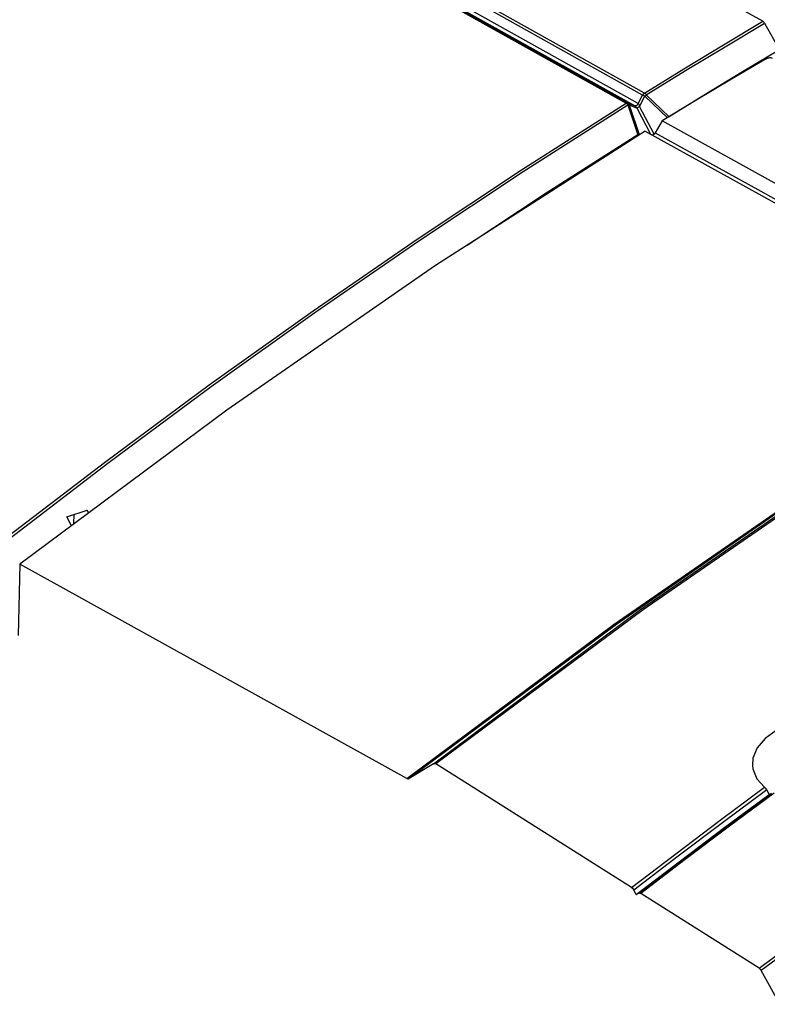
# Model space of a CAD drawing. Extents: x 0 to 420, y 0 to 297.
# Tile 45 of 51: x 377.09 to 383.4, y 92.08 to 100.39. Entities that reach past the tile are written whole.
import ezdxf

# ---------------------------------------------------------------- set-up
doc = ezdxf.new("R2010")
doc.units = 0
doc.header["$LTSCALE"] = 23.1
doc.layers.get('0').update_dxf_attribs({"linetype": 'CONTINUOUS'})
doc.layers.add('ROUNDS', color=7, linetype='CONTINUOUS')

msp = doc.modelspace()

# ---------------------------------------------------------------- linework, layer by layer
at = {"color": 7, "linetype": 'CONTINUOUS'}
for p, q in [((382.807, 99.711), (382.5142, 99.5334)), ((385.7824, 97.7256), (382.5142, 99.5334)), ((382.3711, 99.4458), (385.6421, 97.6365)), ((377.4872, 96.1924), (377.6599, 96.25)), ((377.549, 96.1326), (377.5496, 96.2132)), ((377.091, 95.7917), (377.0779, 95.1921)), ((380.3592, 93.9838), (377.091, 95.7917)), ((380.5838, 94.1091), (380.3786, 93.9827)), ((380.6031, 94.108), (380.6049, 94.1069)), ((382.2563, 93.0634), (380.6049, 94.1069)), ((382.2949, 93.0043), (382.2749, 93.0422)), ((382.2949, 93.0043), (382.3144, 93.0158)), ((382.3335, 93.0146), (382.3353, 93.0135)), ((383.3334, 92.3829), (382.3353, 93.0135)), ((383.509, 92.0783), (383.3513, 92.3628))]:
    msp.add_line(p, q, dxfattribs=at)
at = {"color": 9, "linetype": 'CONTINUOUS'}
for p, q in [((382.4567, 99.4336), (385.6811, 97.65)), ((385.0964, 93.6617), (383.3513, 92.3628))]:
    msp.add_line(p, q, dxfattribs=at)
at = {"color": 7, "linetype": 'CONTINUOUS'}
for points in [[(383.393, 100.0589), (383.0999, 99.8861), (382.807, 99.711)], [(383.393, 100.0589), (383.4014, 100.0629), (383.4099, 100.0657), (383.4181, 100.0674), (383.4257, 100.0679), (383.4325, 100.0676), (383.4383, 100.0664), (383.4429, 100.0644)], [(382.5142, 99.5334), (382.4948, 99.5002), (382.476, 99.4668), (382.4567, 99.4336)], [(382.3711, 99.4458), (380.6011, 98.3123), (378.84, 97.0935), (377.091, 95.7917)], [(382.4567, 99.4336), (382.4465, 99.421), (382.4348, 99.4143), (382.4268, 99.415)], [(384.074, 94.4135), (383.9651, 94.4526), (383.842, 94.4703), (383.7128, 94.465), (383.5875, 94.4369), (383.4755, 94.3883), (383.3826, 94.3219), (383.316, 94.2421), (383.2809, 94.1543), (383.2765, 94.0954)], [(380.5838, 94.1091), (380.5895, 94.1112), (380.5962, 94.1107), (380.6031, 94.108)], [(383.2765, 94.0954), (383.2802, 94.0652), (383.3141, 93.9816), (383.3796, 93.9095)], [(380.3592, 93.9838), (380.3662, 93.9811), (380.3728, 93.9807), (380.3786, 93.9827)], [(383.3971, 93.8874), (383.3918, 93.896), (383.3859, 93.9036), (383.3796, 93.9095)], [(382.2949, 93.0043), (382.6685, 93.29), (383.0427, 93.5719), (383.4176, 93.8501)], [(383.3971, 93.8874), (383.4038, 93.8749), (383.4106, 93.8625), (383.4176, 93.8501)], [(382.2563, 93.0634), (382.2631, 93.058), (382.2695, 93.0508), (382.2749, 93.0422)], [(382.3144, 93.0158), (382.3201, 93.0178), (382.3267, 93.0173), (382.3335, 93.0146)], [(383.3334, 92.3829), (383.3399, 92.3777), (383.346, 92.3709), (383.3513, 92.3628)]]:
    msp.add_lwpolyline(points, dxfattribs=at)
at = {"color": 9, "linetype": 'CONTINUOUS'}
for points in [[(380.5838, 94.1091), (382.3329, 95.4091), (384.094, 96.6263), (385.8639, 97.7586)], [(385.885, 97.7562), (384.1152, 96.624), (382.354, 95.4068), (380.6049, 94.1069)], [(380.3592, 93.9838), (382.1082, 95.2857), (383.8694, 96.5045), (385.6394, 97.638)], [(385.6587, 97.6366), (383.8887, 96.5032), (382.1276, 95.2845), (380.3786, 93.9827)], [(383.3334, 92.3829), (385.0818, 93.6839), (386.8423, 94.9021), (388.6116, 96.035)], [(382.2563, 93.0634), (382.6301, 93.3492), (383.0045, 93.6312), (383.3796, 93.9095)], [(383.3971, 93.8874), (383.0224, 93.6094), (382.6483, 93.3277), (382.2749, 93.0422)], [(382.3144, 93.0158), (382.6878, 93.3014), (383.0619, 93.5831), (383.4367, 93.8612)], [(383.4591, 93.8599), (383.0838, 93.5815), (382.7092, 93.2994), (382.3353, 93.0135)]]:
    msp.add_lwpolyline(points, dxfattribs=at)
at = {"layer": 'ROUNDS', "color": 7, "linetype": 'CONTINUOUS'}
for p, q in [((383.3646, 100.3745), (359.1922, 113.8834)), ((383.3793, 100.3588), (383.5051, 100.1336)), ((377.6735, 96.2253), (377.6599, 96.25)), ((377.5285, 96.1173), (377.4872, 96.1924))]:
    msp.add_line(p, q, dxfattribs=at)
at = {"layer": 'ROUNDS', "color": 9, "linetype": 'CONTINUOUS'}
for p, q in [((382.3493, 99.7518), (358.177, 113.2606)), ((382.3642, 99.7687), (358.1918, 113.2775)), ((358.0375, 113.1926), (382.2099, 99.6838)), ((358.053, 113.1951), (382.2254, 99.6862)), ((382.2824, 99.6612), (358.096, 113.1778)), ((382.3127, 99.6805), (358.1264, 113.1971)), ((382.3127, 99.6805), (382.3493, 99.7518)), ((382.3243, 99.6545), (382.369, 99.7414)), ((382.5586, 99.5603), (382.369, 99.7414)), ((382.5723, 99.5693), (382.3795, 99.7533)), ((382.2252, 99.6684), (382.31, 99.4172)), ((382.2254, 99.6862), (382.2824, 99.6612)), ((382.2362, 99.6702), (382.3028, 99.6408)), ((382.2362, 99.6702), (382.321, 99.419)), ((382.418, 99.4199), (382.3028, 99.6408)), ((382.4461, 99.4207), (382.3243, 99.6545)), ((382.3259, 99.4168), (382.321, 99.419)), ((382.321, 99.419), (382.3215, 99.414))]:
    msp.add_line(p, q, dxfattribs=at)
for points in [[(382.3642, 99.7687), (382.6975, 99.9737), (383.0309, 100.1756), (383.3646, 100.3745)], [(382.3795, 99.7533), (382.7126, 99.9582), (383.0458, 100.1601), (383.3793, 100.3588)], [(383.5051, 100.1336), (383.194, 99.9482), (382.883, 99.7601), (382.5723, 99.5693)], [(382.3493, 99.7518), (382.3517, 99.7559), (382.3545, 99.7598), (382.3576, 99.7633), (382.3608, 99.7662), (382.3642, 99.7687)], [(382.369, 99.7414), (382.3637, 99.7441), (382.3586, 99.7468), (382.3537, 99.7494), (382.3493, 99.7518)], [(382.3795, 99.7533), (382.3761, 99.7581), (382.3723, 99.7624), (382.3683, 99.7659), (382.3642, 99.7687)], [(382.369, 99.7414), (382.3728, 99.7454), (382.3763, 99.7495), (382.3795, 99.7533)], [(376.9493, 95.9946), (377.8181, 96.6604), (378.6907, 97.3063), (379.5668, 97.9319), (380.4456, 98.5369), (381.3268, 99.121), (382.2099, 99.6838)], [(376.9654, 95.9799), (377.8341, 96.6456), (378.7066, 97.2913), (379.5825, 97.9169), (380.4612, 98.5218), (381.3422, 99.1057), (382.2252, 99.6684)], [(382.2254, 99.6862), (382.222, 99.6872), (382.2181, 99.687), (382.214, 99.6859), (382.2099, 99.6838)], [(382.2099, 99.6838), (382.214, 99.681), (382.218, 99.6775), (382.2218, 99.6732), (382.2252, 99.6684)], [(382.2362, 99.6702), (382.2331, 99.6699), (382.2294, 99.6693), (382.2252, 99.6684)], [(382.2254, 99.6862), (382.2292, 99.6835), (382.2324, 99.6798), (382.2347, 99.6753), (382.2362, 99.6702)], [(382.3127, 99.6805), (382.3097, 99.6754), (382.3062, 99.6709), (382.3023, 99.6669), (382.2981, 99.6638), (382.2939, 99.6616), (382.2898, 99.6604), (382.2859, 99.6602), (382.2824, 99.6612)], [(382.3028, 99.6408), (382.2992, 99.6454), (382.2958, 99.6494), (382.2926, 99.6528), (382.2895, 99.6557), (382.2868, 99.6581), (382.2845, 99.6598), (382.2824, 99.6612)], [(382.3243, 99.6545), (382.3188, 99.6515), (382.3138, 99.6485), (382.3093, 99.6457), (382.3056, 99.6431), (382.3028, 99.6408)], [(382.3243, 99.6545), (382.3232, 99.6606), (382.3218, 99.666), (382.3202, 99.6705), (382.3185, 99.6742), (382.3166, 99.677), (382.3147, 99.6791), (382.3127, 99.6805)], [(382.31, 99.4172), (381.5343, 98.9229), (380.868, 98.4832)], [(382.321, 99.419), (382.318, 99.4187), (382.3143, 99.4182), (382.31, 99.4172)], [(382.31, 99.4172), (382.3129, 99.4121), (382.3141, 99.4093)]]:
    msp.add_lwpolyline(points, dxfattribs=at)
at = {"layer": 'ROUNDS', "color": 7, "linetype": 'CONTINUOUS'}
msp.add_lwpolyline([(383.3646, 100.3745), (383.3678, 100.3724), (383.371, 100.3697), (383.374, 100.3665), (383.3768, 100.3628), (383.3793, 100.3588)], dxfattribs=at)

doc.saveas('drawing.dxf')
